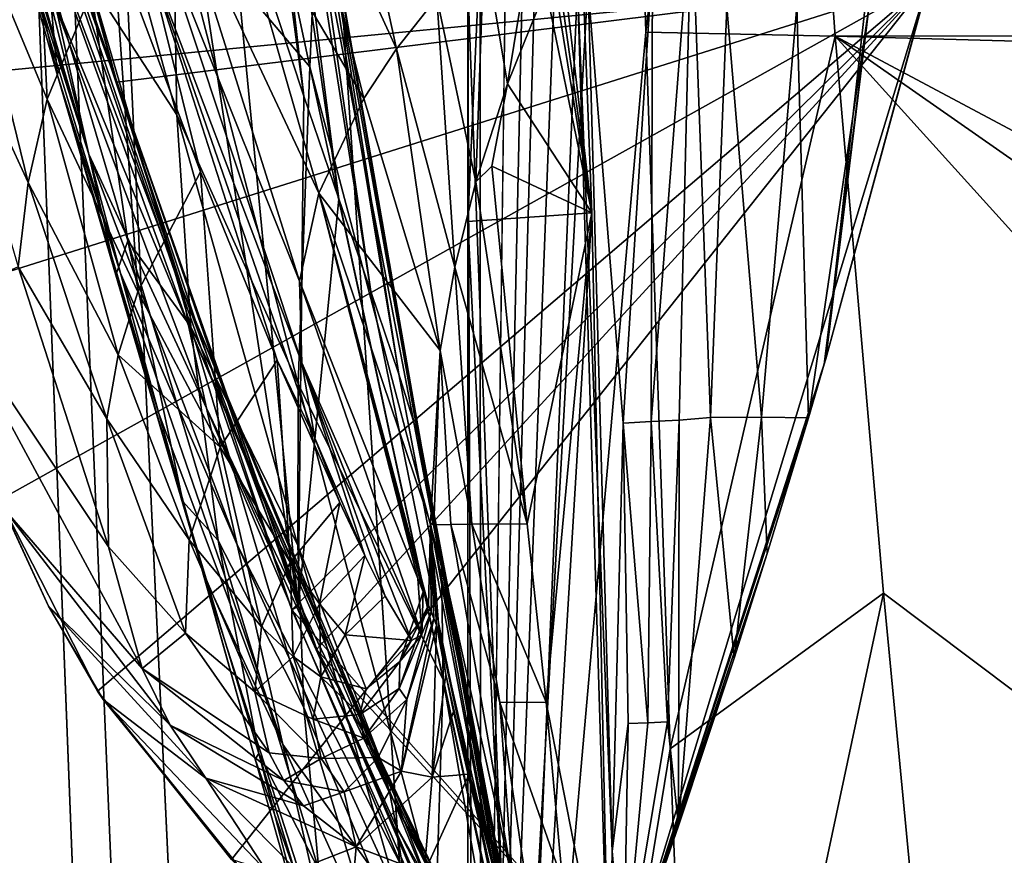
# Model space of a CAD drawing. Header units: metres. Extents: x -1004 to 0, y -808 to 0.
# Tile 5 of 127: x -976 to -922, y -681 to -635. Entities that reach past the tile are written whole.
import ezdxf

# ---------------------------------------------------------------- set-up
doc = ezdxf.new("R2010")
doc.units = ezdxf.units.M

msp = doc.modelspace()

# ---------------------------------------------------------------- linework, layer by layer
at = {"layer": 'None01'}
for points in [[(-965.20813, -744.103516, 163.059708), (-968.598267, -746.330383, 163.059708), (-998.527222, -35.401562, 163.059708)], [(-968.598267, -746.330383, 163.059708), (-970.825073, -749.720459, 163.059708), (-998.527222, -35.401562, 163.059708)], [(-998.527222, -35.401562, 163.059708), (-970.825073, -749.720459, 163.059708), (-998.527222, -789.40155, 163.059708)], [(-998.527222, -35.401562, 163.059708), (-951.527527, -65.543846, 163.059708), (-951.527527, -738.401428, 163.059708)], [(-965.20813, -744.103516, 163.059708), (-998.527222, -35.401562, 163.059708), (-951.527527, -738.401428, 163.059708)], [(-998.527222, -789.40155, 2063.059814), (-970.825073, -749.720459, 2063.059814), (-998.527222, -35.401562, 2063.059814)], [(-970.825073, -749.720459, 2063.059814), (-968.598267, -746.330383, 2063.059814), (-998.527222, -35.401562, 2063.059814)], [(-998.527222, -35.401562, 2063.059814), (-968.598267, -746.330383, 2063.059814), (-965.20813, -744.103516, 2063.059814)], [(-998.527222, -35.401562, 2063.059814), (-965.20813, -744.103516, 2063.059814), (-951.527527, -738.401428, 2063.059814)], [(-951.527527, -738.401428, 2063.059814), (-951.527527, -65.543846, 2063.059814), (-998.527222, -35.401562, 2063.059814)], [(-951.527527, -65.543846, 163.059708), (-951.527527, -397.134613, 182.490646), (-951.527527, -738.401428, 163.059708)], [(-951.527527, -738.401428, 2063.059814), (-951.527527, -431.996094, 2043.136353), (-951.527527, -65.543846, 2063.059814)], [(-951.527527, -397.134613, 182.490646), (-951.527527, -480.472168, 184.010544), (-951.527527, -738.401428, 163.059708)], [(-951.527527, -499.19046, 2041.009888), (-951.527527, -431.996094, 2043.136353), (-951.527527, -738.401428, 2063.059814)], [(-951.527527, -738.401428, 163.059708), (-951.527527, -480.472168, 184.010544), (-951.527527, -563.606934, 188.996094)], [(-951.527527, -566.275391, 2036.626343), (-951.527527, -499.19046, 2041.009888), (-951.527527, -738.401428, 2063.059814)], [(-947.795166, -563.497253, 188.988068), (-951.527527, -646.323792, 197.421463), (-951.527527, -563.606934, 188.996094)], [(-947.795166, -563.497253, 188.988068), (-944.639099, -645.840881, 197.361221), (-951.527527, -646.323792, 197.421463)], [(-951.527527, -563.606934, 188.996094), (-951.527527, -646.323792, 197.421463), (-951.527527, -738.401428, 163.059708)], [(-947.795166, -563.497253, 188.988068), (-948.576172, -612.36969, 210.92009), (-944.639099, -645.840881, 197.361221)], [(-951.527527, -738.401428, 2063.059814), (-951.527527, -633.17511, 2029.990601), (-951.527527, -566.275391, 2036.626343)], [(-960.606201, -639.366699, 1512.586548), (-966.06012, -598.879578, 1459.123901), (-964.898254, -626.368408, 1512.607178)], [(-966.06012, -598.879578, 1459.123901), (-960.606201, -639.366699, 1512.586548), (-964.514832, -604.967041, 1459.096313)], [(-960.606201, -639.366699, 1512.586548), (-958.665649, -645.067505, 1512.568237), (-964.514832, -604.967041, 1459.096313)], [(-964.514832, -604.967041, 1459.096313), (-958.665649, -645.067505, 1512.568237), (-963.091431, -610.634155, 1459.060791)], [(-971.009399, -638.565002, 662.465088), (-979.786682, -606.333435, 662.989502), (-976.28186, -623.896606, 778.500488)], [(-979.786682, -606.333435, 662.989502), (-970.989502, -638.600281, 660.474365), (-979.734436, -606.408691, 660.703369)], [(-979.786682, -606.333435, 662.989502), (-971.009399, -638.565002, 662.465088), (-970.989502, -638.600281, 660.474365)], [(-979.734436, -606.408691, 660.703369), (-970.989502, -638.600281, 660.474365), (-925.992859, -632.987915, 659.296082)], [(-967.853394, -628.805664, 1403.604004), (-966.977661, -606.508606, 1404.051758), (-960.2901, -637.743591, 1458.678223)], [(-966.977661, -606.508606, 1404.051758), (-959.903503, -629.25769, 1458.837891), (-960.2901, -637.743591, 1458.678223)], [(-956.904968, -650.217041, 1512.544556), (-961.813293, -615.869995, 1459.01709), (-963.091431, -610.634155, 1459.060791)], [(-958.665649, -645.067505, 1512.568237), (-956.904968, -650.217041, 1512.544556), (-963.091431, -610.634155, 1459.060791)], [(-969.510803, -611.337646, 1512.606567), (-972.776123, -633.345032, 1563.276367), (-960.934143, -667.659546, 1563.945313)], [(-964.898254, -626.368408, 1512.607178), (-969.510803, -611.337646, 1512.606567), (-960.934143, -667.659546, 1563.945313)], [(-948.576172, -612.36969, 210.92009), (-947.902039, -622.689697, 210.92009), (-944.639099, -645.840881, 197.361221)], [(-972.529846, -642.587585, 1122.275757), (-981.055481, -613.671997, 1065.605957), (-979.268738, -620.466675, 1122.279907)], [(-981.055481, -613.671997, 1065.605957), (-972.529846, -642.587585, 1122.275757), (-975.024536, -632.662476, 1008.72583)], [(-955.354187, -654.801208, 1512.515503), (-961.813293, -615.869995, 1459.01709), (-956.904968, -650.217041, 1512.544556)], [(-960.747253, -620.685181, 1458.965454), (-961.813293, -615.869995, 1459.01709), (-955.354187, -654.801208, 1512.515503)], [(-974.838806, -639.531982, 591.697083), (-975.979004, -616.702087, 616.049927), (-980.151245, -626.834534, 617.819153)], [(-974.838806, -639.531982, 591.697083), (-971.178833, -630.678467, 593.749207), (-975.979004, -616.702087, 616.049927)], [(-967.853394, -628.805664, 1403.604004), (-967.657471, -640.404907, 1403.328003), (-973.64679, -618.687866, 1347.94104)], [(-973.64679, -618.687866, 1347.94104), (-967.657471, -640.404907, 1403.328003), (-972.475952, -632.964539, 1347.664185)], [(-978.607605, -619.338074, 1235.355225), (-974.274475, -638.235107, 1235.203735), (-977.012878, -628.634338, 1178.83667)], [(-978.607605, -619.338074, 1235.355225), (-974.791565, -632.502075, 1291.547119), (-974.274475, -638.235107, 1235.203735)], [(-977.012878, -628.634338, 1178.83667), (-972.529846, -642.587585, 1122.275757), (-979.268738, -620.466675, 1122.279907)], [(-960.747253, -620.685181, 1458.965454), (-954.098267, -658.832458, 1512.481201), (-959.14624, -629.799683, 1467.920044)], [(-954.098267, -658.832458, 1512.481201), (-960.747253, -620.685181, 1458.965454), (-955.354187, -654.801208, 1512.515503)], [(-931.675476, -653.953125, 1606.646362), (-928.046875, -621.450256, 1606.584839), (-929.280518, -634.352417, 1608.069702)], [(-928.046875, -621.450256, 1606.584839), (-931.675476, -653.953125, 1606.646362), (-925.991577, -632.993652, 1606.497559)], [(-944.639099, -645.840881, 197.361221), (-947.902039, -622.689697, 210.92009), (-947.554993, -627.926392, 210.92009)], [(-967.326721, -650.161438, 778.19519), (-971.009399, -638.565002, 662.465088), (-976.28186, -623.896606, 778.500488)], [(-967.326721, -650.161438, 778.19519), (-976.28186, -623.896606, 778.500488), (-976.252441, -626.565918, 894.239502)], [(-955.471497, -636.744202, 285.304077), (-958.148865, -624.482788, 284.594604), (-960.820374, -625.12439, 309.453125)], [(-955.471497, -636.744202, 285.304077), (-953.249573, -633.892883, 260.392914), (-958.148865, -624.482788, 284.594604)], [(-957.290344, -639.504578, 310.319244), (-960.820374, -625.12439, 309.453125), (-965.008484, -626.472046, 359.575378)], [(-957.290344, -639.504578, 310.319244), (-955.471497, -636.744202, 285.304077), (-960.820374, -625.12439, 309.453125)], [(-925.99292, -632.988098, 619.524048), (-981.625488, -638.382324, 618.067261), (-980.178711, -626.540527, 618.105164)], [(-967.003357, -652.089233, 893.994568), (-967.326721, -650.161438, 778.19519), (-976.252441, -626.565918, 894.239502)], [(-976.252441, -626.565918, 894.239502), (-975.024536, -632.662476, 1008.72583), (-967.003357, -652.089233, 893.994568)], [(-965.008484, -626.472046, 359.575378), (-967.677307, -627.920532, 410.180298), (-959.779968, -644.749634, 360.628571)], [(-959.779968, -644.749634, 360.628571), (-957.290344, -639.504578, 310.319244), (-965.008484, -626.472046, 359.575378)], [(-960.934143, -667.659546, 1563.945313), (-960.606201, -639.366699, 1512.586548), (-964.898254, -626.368408, 1512.607178)], [(-980.151245, -626.834534, 617.819153), (-981.165466, -632.751831, 617.813843), (-975.905518, -644.156189, 590.671021)], [(-975.905518, -644.156189, 590.671021), (-974.838806, -639.531982, 591.697083), (-980.151245, -626.834534, 617.819153)], [(-960.861816, -649.630859, 411.25824), (-967.677307, -627.920532, 410.180298), (-968.919739, -629.495605, 461.192139)], [(-959.779968, -644.749634, 360.628571), (-967.677307, -627.920532, 410.180298), (-960.861816, -649.630859, 411.25824)], [(-950.612549, -630.952454, 235.594666), (-949.315674, -638.684143, 235.026352), (-947.554993, -627.926392, 210.92009)], [(-949.315674, -638.684143, 235.026352), (-947.189087, -633.401855, 210.92009), (-947.554993, -627.926392, 210.92009)], [(-947.554993, -627.926392, 210.92009), (-947.189087, -633.401855, 210.92009), (-944.639099, -645.840881, 197.361221)], [(-974.274475, -638.235107, 1235.203735), (-970.769104, -649.19342, 1178.771973), (-977.012878, -628.634338, 1178.83667)], [(-970.769104, -649.19342, 1178.771973), (-972.529846, -642.587585, 1122.275757), (-977.012878, -628.634338, 1178.83667)], [(-967.657471, -640.404907, 1403.328003), (-967.853394, -628.805664, 1403.604004), (-960.927856, -655.333496, 1458.262085)], [(-967.853394, -628.805664, 1403.604004), (-960.2901, -637.743591, 1458.678223), (-960.927856, -655.333496, 1458.262085)], [(-939.809631, -657.351685, 1867.94043), (-939.126587, -628.654358, 1868.650635), (-941.357483, -657.429688, 1920.960938)], [(-939.126587, -628.654358, 1868.650635), (-941.279907, -631.870117, 1922.515991), (-941.357483, -657.429688, 1920.960938)], [(-939.126587, -628.654358, 1868.650635), (-939.809631, -657.351685, 1867.94043), (-938.07135, -657.20752, 1814.935547)], [(-937.169983, -634.442566, 1814.920776), (-939.126587, -628.654358, 1868.650635), (-938.07135, -657.20752, 1814.935547)], [(-960.2901, -637.743591, 1458.678223), (-959.903503, -629.25769, 1458.837891), (-952.979858, -665.48053, 1512.396606)], [(-959.903503, -629.25769, 1458.837891), (-958.692566, -633.401855, 1467.920044), (-952.979858, -665.48053, 1512.396606)], [(-960.728333, -654.159302, 462.151733), (-968.919739, -629.495605, 461.192139), (-969.405701, -631.225281, 512.541016)], [(-960.728333, -654.159302, 462.151733), (-960.861816, -649.630859, 411.25824), (-968.919739, -629.495605, 461.192139)], [(-952.979858, -665.48053, 1512.396606), (-958.841003, -631.77002, 1467.920044), (-959.14624, -629.799683, 1467.920044)], [(-959.14624, -629.799683, 1467.920044), (-954.098267, -658.832458, 1512.481201), (-952.979858, -665.48053, 1512.396606)], [(-969.818359, -650.234192, 565.364502), (-971.178833, -630.678467, 593.749207), (-974.838806, -639.531982, 591.697083)], [(-966.350769, -643.578613, 568.272339), (-971.178833, -630.678467, 593.749207), (-969.818359, -650.234192, 565.364502)], [(-971.178833, -630.678467, 593.749207), (-966.350769, -643.578613, 568.272339), (-969.405701, -631.225281, 512.541016)], [(-953.249573, -633.892883, 260.392914), (-951.080811, -644.133484, 260.951233), (-950.612549, -630.952454, 235.594666)], [(-951.080811, -644.133484, 260.951233), (-949.315674, -638.684143, 235.026352), (-950.612549, -630.952454, 235.594666)], [(-969.405701, -631.225281, 512.541016), (-966.350769, -643.578613, 568.272339), (-962.091919, -654.026245, 541.598328)], [(-969.405701, -631.225281, 512.541016), (-962.091919, -654.026245, 541.598328), (-960.005554, -658.349731, 513.269653)], [(-960.005554, -658.349731, 513.269653), (-960.728333, -654.159302, 462.151733), (-969.405701, -631.225281, 512.541016)], [(-958.692566, -633.401855, 1467.920044), (-958.841003, -631.77002, 1467.920044), (-952.979858, -665.48053, 1512.396606)], [(-941.279907, -631.870117, 1922.515991), (-944.848633, -633.401611, 2014.920044), (-942.905396, -657.507629, 1973.981445)], [(-941.357483, -657.429688, 1920.960938), (-941.279907, -631.870117, 1922.515991), (-942.905396, -657.507629, 1973.981445)], [(-971.043823, -649.308167, 1291.293457), (-974.791565, -632.502075, 1291.547119), (-970.379028, -647.401733, 1347.356445)], [(-970.379028, -647.401733, 1347.356445), (-974.791565, -632.502075, 1291.547119), (-972.475952, -632.964539, 1347.664185)], [(-974.791565, -632.502075, 1291.547119), (-971.043823, -649.308167, 1291.293457), (-974.274475, -638.235107, 1235.203735)], [(-980.722229, -650.277466, 618.090942), (-981.625488, -638.382324, 618.067261), (-925.99292, -632.988098, 619.524048)], [(-981.165466, -632.751831, 617.813843), (-976.450989, -648.842896, 589.644958), (-975.905518, -644.156189, 590.671021)], [(-977.489502, -661.760071, 618.175537), (-980.722229, -650.277466, 618.090942), (-925.99292, -632.988098, 619.524048)], [(-925.99292, -632.988098, 619.524048), (-972.051208, -672.37677, 618.317993), (-977.489502, -661.760071, 618.175537)], [(-975.024536, -632.662476, 1008.72583), (-972.529846, -642.587585, 1122.275757), (-966.015442, -656.678406, 1008.65741)], [(-975.024536, -632.662476, 1008.72583), (-966.015442, -656.678406, 1008.65741), (-967.003357, -652.089233, 893.994568)], [(-961.274902, -667.873474, 1565.597046), (-973.092529, -633.759766, 1565.287598), (-925.992859, -632.987915, 1566.520996)], [(-967.657471, -640.404907, 1403.328003), (-966.879272, -652.168518, 1403.017212), (-972.475952, -632.964539, 1347.664185)], [(-972.475952, -632.964539, 1347.664185), (-966.879272, -652.168518, 1403.017212), (-970.379028, -647.401733, 1347.356445)], [(-964.62561, -681.711304, 618.512451), (-972.051208, -672.37677, 618.317993), (-925.99292, -632.988098, 619.524048)], [(-925.992859, -632.987915, 659.296082), (-970.989502, -638.600281, 660.474365), (-959.90802, -670.063599, 660.184204)], [(-942.899048, -688.625427, 619.08136), (-964.62561, -681.711304, 618.512451), (-925.99292, -632.988098, 619.524048)], [(-961.274902, -667.873474, 1565.597046), (-925.992859, -632.987915, 1566.520996), (-942.899048, -688.625427, 1566.078247)], [(-942.899048, -688.625427, 659.73877), (-925.992859, -632.987915, 659.296082), (-959.90802, -670.063599, 660.184204)], [(-951.189087, -728.401428, 2016.598511), (-948.653198, -709.406738, 2019.643311), (-951.527527, -633.17511, 2029.990601)], [(-948.653198, -709.406738, 2019.643311), (-945.439331, -633.17511, 2029.990601), (-951.527527, -633.17511, 2029.990601)], [(-951.189087, -728.401428, 2016.598511), (-951.527527, -633.17511, 2029.990601), (-951.527527, -738.401428, 2063.059814)], [(-948.653198, -709.406738, 2019.643311), (-943.677856, -690.860596, 2022.436035), (-945.439331, -633.17511, 2029.990601)], [(-943.677856, -690.860596, 2022.436035), (-943.516113, -681.258606, 2023.812134), (-945.439331, -633.17511, 2029.990601)], [(-943.516113, -681.258606, 2023.812134), (-944.848633, -633.401611, 2014.920044), (-945.439331, -633.17511, 2029.990601)], [(-925.992859, -632.987915, 1566.520996), (-931.675476, -653.953125, 1606.646362), (-942.899048, -688.625427, 1566.078247)], [(-925.99292, -632.988098, 619.524048), (-925.992859, -632.987915, 659.296082), (-942.899048, -688.625427, 619.08136)], [(-925.992859, -632.987915, 659.296082), (-942.899048, -688.625427, 659.73877), (-942.899048, -688.625427, 619.08136)], [(-925.992859, -632.987915, 1566.520996), (-925.991577, -632.993652, 1606.497559), (-931.675476, -653.953125, 1606.646362)], [(-972.776123, -633.345032, 1563.276367), (-973.092529, -633.759766, 1565.287598), (-961.274902, -667.873474, 1565.597046)], [(-960.934143, -667.659546, 1563.945313), (-972.776123, -633.345032, 1563.276367), (-961.274902, -667.873474, 1565.597046)], [(-947.189087, -633.401855, 210.92009), (-949.315674, -638.684143, 235.026352), (-944.639099, -645.840881, 197.361221)], [(-942.905396, -657.507629, 1973.981445), (-944.848633, -633.401611, 2014.920044), (-943.516113, -681.258606, 2023.812134)], [(-955.471497, -636.744202, 285.304077), (-952.248718, -648.868469, 284.458527), (-953.249573, -633.892883, 260.392914)], [(-952.248718, -648.868469, 284.458527), (-951.080811, -644.133484, 260.951233), (-953.249573, -633.892883, 260.392914)], [(-935.248352, -657.187317, 1712.220581), (-937.169983, -634.442566, 1814.920776), (-938.07135, -657.20752, 1814.935547)], [(-933.284241, -634.399109, 1712.911987), (-937.169983, -634.442566, 1814.920776), (-935.248352, -657.187317, 1712.220581)], [(-932.637024, -657.226501, 1622.876831), (-933.284241, -634.399109, 1712.911987), (-935.248352, -657.187317, 1712.220581)], [(-929.280518, -634.352417, 1608.069702), (-933.284241, -634.399109, 1712.911987), (-932.637024, -657.226501, 1622.876831)], [(-931.75885, -654.239685, 1608.008789), (-929.280518, -634.352417, 1608.069702), (-932.637024, -657.226501, 1622.876831)], [(-931.75885, -654.239685, 1608.008789), (-931.675476, -653.953125, 1606.646362), (-929.280518, -634.352417, 1608.069702)], [(-957.290344, -639.504578, 310.319244), (-953.047791, -653.476379, 308.325165), (-955.471497, -636.744202, 285.304077)], [(-953.047791, -653.476379, 308.325165), (-952.248718, -648.868469, 284.458527), (-955.471497, -636.744202, 285.304077)], [(-960.2901, -637.743591, 1458.678223), (-952.88678, -671.749207, 1512.290527), (-960.927856, -655.333496, 1458.262085)], [(-952.88678, -671.749207, 1512.290527), (-960.2901, -637.743591, 1458.678223), (-952.979858, -665.48053, 1512.396606)], [(-971.043823, -649.308167, 1291.293457), (-968.649292, -656.974182, 1235.038208), (-974.274475, -638.235107, 1235.203735)], [(-968.649292, -656.974182, 1235.038208), (-970.769104, -649.19342, 1178.771973), (-974.274475, -638.235107, 1235.203735)], [(-959.896423, -670.059692, 661.839905), (-971.009399, -638.565002, 662.465088), (-967.326721, -650.161438, 778.19519)], [(-971.009399, -638.565002, 662.465088), (-959.90802, -670.063599, 660.184204), (-970.989502, -638.600281, 660.474365)], [(-971.009399, -638.565002, 662.465088), (-959.896423, -670.059692, 661.839905), (-959.90802, -670.063599, 660.184204)], [(-949.315674, -638.684143, 235.026352), (-951.080811, -644.133484, 260.951233), (-950.188721, -643.251221, 249.253937)], [(-944.639099, -645.840881, 197.361221), (-949.315674, -638.684143, 235.026352), (-950.188721, -643.251221, 249.253937)], [(-970.897888, -653.731262, 563.910645), (-974.838806, -639.531982, 591.697083), (-975.905518, -644.156189, 590.671021)], [(-970.897888, -653.731262, 563.910645), (-969.818359, -650.234192, 565.364502), (-974.838806, -639.531982, 591.697083)], [(-958.665649, -645.067505, 1512.568237), (-960.606201, -639.366699, 1512.586548), (-960.934143, -667.659546, 1563.945313)], [(-953.047791, -653.476379, 308.325165), (-957.290344, -639.504578, 310.319244), (-959.779968, -644.749634, 360.628571)], [(-966.879272, -652.168518, 1403.017212), (-967.657471, -640.404907, 1403.328003), (-960.946777, -664.295898, 1458.005737)], [(-960.946777, -664.295898, 1458.005737), (-967.657471, -640.404907, 1403.328003), (-960.927856, -655.333496, 1458.262085)], [(-972.529846, -642.587585, 1122.275757), (-964.307617, -664.25415, 1122.27124), (-966.015442, -656.678406, 1008.65741)], [(-972.529846, -642.587585, 1122.275757), (-970.769104, -649.19342, 1178.771973), (-964.307617, -664.25415, 1122.27124)], [(-950.188721, -643.251221, 249.253937), (-951.080811, -644.133484, 260.951233), (-948.232117, -663.093506, 251.522186)], [(-944.639099, -645.840881, 197.361221), (-950.188721, -643.251221, 249.253937), (-948.232117, -663.093506, 251.522186)], [(-965.260132, -658.841492, 538.797058), (-966.350769, -643.578613, 568.272339), (-969.818359, -650.234192, 565.364502)], [(-962.091919, -654.026245, 541.598328), (-966.350769, -643.578613, 568.272339), (-965.260132, -658.841492, 538.797058)], [(-975.905518, -644.156189, 590.671021), (-976.450989, -648.842896, 589.644958), (-971.53064, -657.281921, 562.456726)], [(-971.53064, -657.281921, 562.456726), (-970.897888, -653.731262, 563.910645), (-975.905518, -644.156189, 590.671021)], [(-951.080811, -644.133484, 260.951233), (-952.248718, -648.868469, 284.458527), (-948.232117, -663.093506, 251.522186)], [(-946.612183, -700.590332, 1564.714233), (-958.665649, -645.067505, 1512.568237), (-960.934143, -667.659546, 1563.945313)], [(-954.292175, -666.131714, 399.004181), (-959.779968, -644.749634, 360.628571), (-960.861816, -649.630859, 411.25824)], [(-954.292175, -666.131714, 399.004181), (-953.998901, -666.872253, 398.88089), (-959.779968, -644.749634, 360.628571)], [(-953.998901, -666.872253, 398.88089), (-953.704407, -667.612244, 398.75766), (-959.779968, -644.749634, 360.628571)], [(-959.779968, -644.749634, 360.628571), (-953.704407, -667.612244, 398.75766), (-953.59198, -663.07251, 361.776978)], [(-953.59198, -663.07251, 361.776978), (-953.047791, -653.476379, 308.325165), (-959.779968, -644.749634, 360.628571)], [(-956.904968, -650.217041, 1512.544556), (-958.665649, -645.067505, 1512.568237), (-946.612183, -700.590332, 1564.714233)], [(-944.639099, -645.840881, 197.361221), (-948.409241, -708.203186, 206.010223), (-951.527527, -646.323792, 197.421463)], [(-944.639099, -645.840881, 197.361221), (-943.677307, -690.858948, 203.403824), (-948.409241, -708.203186, 206.010223)], [(-947.187073, -672.998535, 252.723526), (-944.639099, -645.840881, 197.361221), (-948.232117, -663.093506, 251.522186)], [(-943.677307, -690.858948, 203.403824), (-944.639099, -645.840881, 197.361221), (-947.187073, -672.998535, 252.723526)], [(-951.527527, -646.323792, 197.421463), (-948.409241, -708.203186, 206.010223), (-951.527527, -728.401428, 209.241592)], [(-951.527527, -738.401428, 163.059708), (-951.527527, -646.323792, 197.421463), (-951.527527, -728.401428, 209.241592)], [(-967.319641, -661.850159, 1347.017578), (-971.043823, -649.308167, 1291.293457), (-970.379028, -647.401733, 1347.356445)], [(-966.879272, -652.168518, 1403.017212), (-965.372192, -664.015198, 1402.671875), (-970.379028, -647.401733, 1347.356445)], [(-970.379028, -647.401733, 1347.356445), (-965.372192, -664.015198, 1402.671875), (-967.319641, -661.850159, 1347.017578)], [(-976.450989, -648.842896, 589.644958), (-980.616516, -650.692871, 617.797913), (-971.442749, -664.364319, 559.548889)], [(-976.450989, -648.842896, 589.644958), (-971.442749, -664.364319, 559.548889), (-971.53064, -657.281921, 562.456726)], [(-952.248718, -648.868469, 284.458527), (-953.047791, -653.476379, 308.325165), (-951.293823, -663.125183, 303.663177)], [(-948.232117, -663.093506, 251.522186), (-952.248718, -648.868469, 284.458527), (-951.293823, -663.125183, 303.663177)], [(-967.319641, -661.850159, 1347.017578), (-966.162231, -665.963074, 1291.016357), (-971.043823, -649.308167, 1291.293457)], [(-966.162231, -665.963074, 1291.016357), (-968.649292, -656.974182, 1235.038208), (-971.043823, -649.308167, 1291.293457)], [(-970.769104, -649.19342, 1178.771973), (-961.78363, -675.329529, 1234.858765), (-964.307617, -664.25415, 1122.27124)], [(-970.769104, -649.19342, 1178.771973), (-968.649292, -656.974182, 1235.038208), (-961.78363, -675.329529, 1234.858765)], [(-954.077576, -669.249573, 427.795532), (-960.861816, -649.630859, 411.25824), (-960.728333, -654.159302, 462.151733)], [(-954.077576, -669.249573, 427.795532), (-954.292175, -666.131714, 399.004181), (-960.861816, -649.630859, 411.25824)], [(-965.260132, -658.841492, 538.797058), (-969.818359, -650.234192, 565.364502), (-970.897888, -653.731262, 563.910645)], [(-956.806335, -675.572998, 777.866516), (-959.896423, -670.059692, 661.839905), (-967.326721, -650.161438, 778.19519)], [(-956.806335, -675.572998, 777.866516), (-967.326721, -650.161438, 778.19519), (-956.497253, -675.923035, 835.917114)], [(-967.326721, -650.161438, 778.19519), (-967.003357, -652.089233, 893.994568), (-956.497253, -675.923035, 835.917114)], [(-946.612183, -700.590332, 1564.714233), (-955.354187, -654.801208, 1512.515503), (-956.904968, -650.217041, 1512.544556)], [(-980.616516, -650.692871, 617.797913), (-969.584351, -671.12262, 556.641113), (-971.442749, -664.364319, 559.548889)], [(-980.616516, -650.692871, 617.797913), (-977.288513, -662.213074, 617.787292), (-969.584351, -671.12262, 556.641113)], [(-966.015442, -656.678406, 1008.65741), (-955.844055, -678.053772, 951.293335), (-967.003357, -652.089233, 893.994568)], [(-955.844055, -678.053772, 951.293335), (-956.177002, -676.745911, 893.730957), (-967.003357, -652.089233, 893.994568)], [(-967.003357, -652.089233, 893.994568), (-956.177002, -676.745911, 893.730957), (-956.497253, -675.923035, 835.917114)], [(-960.618042, -673.289856, 1457.717163), (-966.879272, -652.168518, 1403.017212), (-960.946777, -664.295898, 1458.005737)], [(-966.879272, -652.168518, 1403.017212), (-960.618042, -673.289856, 1457.717163), (-965.372192, -664.015198, 1402.671875)], [(-966.965515, -663.983398, 535.995789), (-970.897888, -653.731262, 563.910645), (-971.53064, -657.281921, 562.456726)], [(-966.965515, -663.983398, 535.995789), (-965.260132, -658.841492, 538.797058), (-970.897888, -653.731262, 563.910645)], [(-953.047791, -653.476379, 308.325165), (-953.59198, -663.07251, 361.776978), (-953.399231, -663.156921, 355.932312)], [(-953.047791, -653.476379, 308.325165), (-953.399231, -663.156921, 355.932312), (-952.46637, -663.141052, 329.784302)], [(-951.293823, -663.125183, 303.663177), (-953.047791, -653.476379, 308.325165), (-952.46637, -663.141052, 329.784302)], [(-961.375854, -665.22583, 511.794922), (-962.091919, -654.026245, 541.598328), (-965.260132, -658.841492, 538.797058)], [(-958.624634, -661.905945, 513.945679), (-962.091919, -654.026245, 541.598328), (-961.375854, -665.22583, 511.794922)], [(-962.091919, -654.026245, 541.598328), (-958.624634, -661.905945, 513.945679), (-960.005554, -658.349731, 513.269653)], [(-960.005554, -658.349731, 513.269653), (-957.238647, -664.849792, 499.830414), (-960.728333, -654.159302, 462.151733)], [(-957.238647, -664.849792, 499.830414), (-956.110413, -667.115112, 485.568085), (-960.728333, -654.159302, 462.151733)], [(-960.728333, -654.159302, 462.151733), (-956.110413, -667.115112, 485.568085), (-954.642029, -669.576721, 456.749329)], [(-954.642029, -669.576721, 456.749329), (-954.077576, -669.249573, 427.795532), (-960.728333, -654.159302, 462.151733)], [(-931.675476, -653.953125, 1606.646362), (-931.75885, -654.239685, 1608.008789), (-942.899048, -688.625427, 1566.078247)], [(-942.899048, -688.625427, 1566.078247), (-931.75885, -654.239685, 1608.008789), (-932.637024, -657.226501, 1622.876831)], [(-954.098267, -658.832458, 1512.481201), (-955.354187, -654.801208, 1512.515503), (-946.612183, -700.590332, 1564.714233)], [(-960.927856, -655.333496, 1458.262085), (-953.270447, -684.170044, 1512.014526), (-960.946777, -664.295898, 1458.005737)], [(-952.88678, -671.749207, 1512.290527), (-953.270447, -684.170044, 1512.014526), (-960.927856, -655.333496, 1458.262085)], [(-968.649292, -656.974182, 1235.038208), (-966.162231, -665.963074, 1291.016357), (-961.78363, -675.329529, 1234.858765)], [(-955.122192, -682.231812, 1065.581543), (-955.494446, -679.871033, 1008.583862), (-966.015442, -656.678406, 1008.65741)], [(-955.494446, -679.871033, 1008.583862), (-955.844055, -678.053772, 951.293335), (-966.015442, -656.678406, 1008.65741)], [(-966.015442, -656.678406, 1008.65741), (-964.307617, -664.25415, 1122.27124), (-955.122192, -682.231812, 1065.581543)], [(-939.841003, -679.857422, 1814.920044), (-936.753723, -670.556824, 1711.783569), (-938.07135, -657.20752, 1814.935547)], [(-938.07135, -657.20752, 1814.935547), (-939.809631, -657.351685, 1867.94043), (-939.841003, -679.857422, 1814.920044)], [(-936.753723, -670.556824, 1711.783569), (-935.248352, -657.187317, 1712.220581), (-938.07135, -657.20752, 1814.935547)], [(-936.753723, -670.556824, 1711.783569), (-934.920471, -664.736145, 1667.1698), (-935.248352, -657.187317, 1712.220581)], [(-934.920471, -664.736145, 1667.1698), (-932.637024, -657.226501, 1622.876831), (-935.248352, -657.187317, 1712.220581)], [(-971.53064, -657.281921, 562.456726), (-971.442749, -664.364319, 559.548889), (-967.170715, -669.154297, 533.19458)], [(-967.170715, -669.154297, 533.19458), (-966.965515, -663.983398, 535.995789), (-971.53064, -657.281921, 562.456726)], [(-942.633545, -674.181274, 1972.321899), (-942.905396, -657.507629, 1973.981445), (-943.516113, -681.258606, 2023.812134)], [(-941.357483, -657.429688, 1920.960938), (-942.905396, -657.507629, 1973.981445), (-941.541931, -674.131958, 1919.854614)], [(-941.541931, -674.131958, 1919.854614), (-942.905396, -657.507629, 1973.981445), (-942.633545, -674.181274, 1972.321899)], [(-932.637024, -657.226501, 1622.876831), (-934.920471, -664.736145, 1667.1698), (-942.899048, -688.625427, 1566.078247)], [(-941.357483, -657.429688, 1920.960938), (-941.541931, -674.131958, 1919.854614), (-940.450378, -674.082642, 1867.387207)], [(-939.809631, -657.351685, 1867.94043), (-941.357483, -657.429688, 1920.960938), (-940.450378, -674.082642, 1867.387207)], [(-939.809631, -657.351685, 1867.94043), (-940.450378, -674.082642, 1867.387207), (-939.841003, -679.857422, 1814.920044)], [(-962.956787, -668.807068, 509.644165), (-965.260132, -658.841492, 538.797058), (-966.965515, -663.983398, 535.995789)], [(-965.260132, -658.841492, 538.797058), (-962.956787, -668.807068, 509.644165), (-961.375854, -665.22583, 511.794922)], [(-960.005554, -658.349731, 513.269653), (-958.624634, -661.905945, 513.945679), (-957.238647, -664.849792, 499.830414)], [(-952.979858, -665.48053, 1512.396606), (-954.098267, -658.832458, 1512.481201), (-946.407166, -699.794678, 1559.246582)], [(-946.407166, -699.794678, 1559.246582), (-954.098267, -658.832458, 1512.481201), (-946.612183, -700.590332, 1564.714233)], [(-977.288513, -662.213074, 617.787292), (-977.489502, -661.760071, 618.175537), (-974.777161, -667.665649, 617.781982)], [(-977.489502, -661.760071, 618.175537), (-972.051208, -672.37677, 618.317993), (-974.777161, -667.665649, 617.781982)], [(-966.162231, -665.963074, 1291.016357), (-967.319641, -661.850159, 1347.017578), (-963.306763, -676.157349, 1346.647705)], [(-963.306763, -676.157349, 1346.647705), (-967.319641, -661.850159, 1347.017578), (-963.103943, -675.841675, 1402.291626)], [(-967.319641, -661.850159, 1347.017578), (-965.372192, -664.015198, 1402.671875), (-963.103943, -675.841675, 1402.291626)], [(-959.738037, -667.538452, 498.041168), (-958.624634, -661.905945, 513.945679), (-961.375854, -665.22583, 511.794922)], [(-957.238647, -664.849792, 499.830414), (-958.624634, -661.905945, 513.945679), (-959.738037, -667.538452, 498.041168)], [(-977.288513, -662.213074, 617.787292), (-968.019592, -674.271118, 555.187195), (-969.584351, -671.12262, 556.641113)], [(-977.288513, -662.213074, 617.787292), (-974.777161, -667.665649, 617.781982), (-968.019592, -674.271118, 555.187195)], [(-953.704407, -667.612244, 398.75766), (-953.556702, -667.982056, 398.696106), (-953.59198, -663.07251, 361.776978)], [(-953.59198, -663.07251, 361.776978), (-953.556702, -667.982056, 398.696106), (-953.408691, -668.351807, 398.634521)], [(-953.408691, -668.351807, 398.634521), (-953.260315, -668.721375, 398.572998), (-953.59198, -663.07251, 361.776978)], [(-953.260315, -668.721375, 398.572998), (-953.111694, -669.09082, 398.511475), (-953.59198, -663.07251, 361.776978)], [(-953.59198, -663.07251, 361.776978), (-949.596497, -682.852905, 357.744537), (-953.399231, -663.156921, 355.932312)], [(-949.596497, -682.852905, 357.744537), (-953.59198, -663.07251, 361.776978), (-949.964111, -682.841614, 383.739746)], [(-953.59198, -663.07251, 361.776978), (-953.111694, -669.09082, 398.511475), (-949.964111, -682.841614, 383.739746)], [(-952.46637, -663.141052, 329.784302), (-953.399231, -663.156921, 355.932312), (-949.044067, -682.864197, 331.766052)], [(-953.399231, -663.156921, 355.932312), (-949.596497, -682.852905, 357.744537), (-949.044067, -682.864197, 331.766052)], [(-949.753967, -673.005188, 304.715729), (-951.293823, -663.125183, 303.663177), (-952.46637, -663.141052, 329.784302)], [(-952.46637, -663.141052, 329.784302), (-949.044067, -682.864197, 331.766052), (-949.753967, -673.005188, 304.715729)], [(-948.232117, -663.093506, 251.522186), (-951.293823, -663.125183, 303.663177), (-947.187073, -672.998535, 252.723526)], [(-947.187073, -672.998535, 252.723526), (-951.293823, -663.125183, 303.663177), (-949.753967, -673.005188, 304.715729)], [(-963.337463, -672.411438, 507.493408), (-966.965515, -663.983398, 535.995789), (-967.170715, -669.154297, 533.19458)], [(-963.337463, -672.411438, 507.493408), (-962.956787, -668.807068, 509.644165), (-966.965515, -663.983398, 535.995789)], [(-963.103943, -675.841675, 1402.291626), (-965.372192, -664.015198, 1402.671875), (-959.78009, -682.287231, 1457.396484)], [(-965.372192, -664.015198, 1402.671875), (-960.618042, -673.289856, 1457.717163), (-959.78009, -682.287231, 1457.396484)], [(-964.307617, -664.25415, 1122.27124), (-954.717285, -685.191345, 1122.266479), (-955.122192, -682.231812, 1065.581543)], [(-964.307617, -664.25415, 1122.27124), (-961.78363, -675.329529, 1234.858765), (-954.717285, -685.191345, 1122.266479)], [(-953.270447, -684.170044, 1512.014526), (-953.534363, -690.252319, 1511.844482), (-960.946777, -664.295898, 1458.005737)], [(-960.946777, -664.295898, 1458.005737), (-953.534363, -690.252319, 1511.844482), (-960.618042, -673.289856, 1457.717163)], [(-971.442749, -664.364319, 559.548889), (-969.584351, -671.12262, 556.641113), (-967.170715, -669.154297, 533.19458)], [(-958.326172, -669.251099, 484.151367), (-957.238647, -664.849792, 499.830414), (-959.738037, -667.538452, 498.041168)], [(-958.326172, -669.251099, 484.151367), (-956.110413, -667.115112, 485.568085), (-957.238647, -664.849792, 499.830414)], [(-934.920471, -664.736145, 1667.1698), (-936.753723, -670.556824, 1711.783569), (-942.899048, -688.625427, 1566.078247)], [(-962.956787, -668.807068, 509.644165), (-961.213379, -670.45575, 496.251923), (-961.375854, -665.22583, 511.794922)], [(-961.375854, -665.22583, 511.794922), (-961.213379, -670.45575, 496.251923), (-959.738037, -667.538452, 498.041168)], [(-952.88678, -671.749207, 1512.290527), (-952.979858, -665.48053, 1512.396606), (-946.677368, -700.730286, 1553.473877)], [(-946.677368, -700.730286, 1553.473877), (-952.979858, -665.48053, 1512.396606), (-946.407166, -699.794678, 1559.246582)], [(-961.78363, -675.329529, 1234.858765), (-966.162231, -665.963074, 1291.016357), (-958.381897, -690.17627, 1346.246948)], [(-958.381897, -690.17627, 1346.246948), (-966.162231, -665.963074, 1291.016357), (-963.306763, -676.157349, 1346.647705)], [(-953.998901, -666.872253, 398.88089), (-954.292175, -666.131714, 399.004181), (-954.077576, -669.249573, 427.795532)], [(-953.704407, -667.612244, 398.75766), (-953.998901, -666.872253, 398.88089), (-955.293823, -670.727905, 427.716797)], [(-955.293823, -670.727905, 427.716797), (-953.998901, -666.872253, 398.88089), (-954.077576, -669.249573, 427.795532)], [(-961.213379, -670.45575, 496.251923), (-959.664063, -671.583069, 482.73465), (-959.738037, -667.538452, 498.041168)], [(-959.738037, -667.538452, 498.041168), (-959.664063, -671.583069, 482.73465), (-958.326172, -669.251099, 484.151367)], [(-954.642029, -669.576721, 456.749329), (-956.110413, -667.115112, 485.568085), (-958.326172, -669.251099, 484.151367)], [(-972.051208, -672.37677, 618.317993), (-971.733337, -672.839966, 617.776672), (-974.777161, -667.665649, 617.781982)], [(-971.733337, -672.839966, 617.776672), (-966.05542, -677.210876, 553.733276), (-974.777161, -667.665649, 617.781982)], [(-974.777161, -667.665649, 617.781982), (-966.05542, -677.210876, 553.733276), (-968.019592, -674.271118, 555.187195)], [(-960.934143, -667.659546, 1563.945313), (-961.274902, -667.873474, 1565.597046), (-946.693665, -700.899658, 1565.978882)], [(-946.693665, -700.899658, 1565.978882), (-961.274902, -667.873474, 1565.597046), (-942.899048, -688.625427, 1566.078247)], [(-946.612183, -700.590332, 1564.714233), (-960.934143, -667.659546, 1563.945313), (-946.693665, -700.899658, 1565.978882)], [(-955.321289, -672.228699, 427.638123), (-953.556702, -667.982056, 398.696106), (-953.704407, -667.612244, 398.75766)], [(-955.321289, -672.228699, 427.638123), (-953.704407, -667.612244, 398.75766), (-955.293823, -670.727905, 427.716797)], [(-954.908691, -672.840271, 427.598785), (-953.556702, -667.982056, 398.696106), (-955.321289, -672.228699, 427.638123)], [(-953.408691, -668.351807, 398.634521), (-953.556702, -667.982056, 398.696106), (-954.908691, -672.840271, 427.598785)], [(-953.260315, -668.721375, 398.572998), (-953.408691, -668.351807, 398.634521), (-955.206787, -676.816101, 452.971344)], [(-955.206787, -676.816101, 452.971344), (-953.408691, -668.351807, 398.634521), (-954.908691, -672.840271, 427.598785)], [(-967.170715, -669.154297, 533.19458), (-969.584351, -671.12262, 556.641113), (-962.53772, -675.799683, 505.342682)], [(-962.53772, -675.799683, 505.342682), (-963.337463, -672.411438, 507.493408), (-967.170715, -669.154297, 533.19458)], [(-961.213379, -670.45575, 496.251923), (-962.956787, -668.807068, 509.644165), (-963.337463, -672.411438, 507.493408)], [(-953.49292, -677.1474, 452.341736), (-953.260315, -668.721375, 398.572998), (-955.206787, -676.816101, 452.971344)], [(-953.49292, -677.1474, 452.341736), (-952.737427, -671.455017, 413.781647), (-953.260315, -668.721375, 398.572998)], [(-952.737427, -671.455017, 413.781647), (-953.111694, -669.09082, 398.511475), (-953.260315, -668.721375, 398.572998)], [(-949.964111, -682.841614, 383.739746), (-953.111694, -669.09082, 398.511475), (-950.146667, -682.830322, 409.74765)], [(-953.111694, -669.09082, 398.511475), (-952.737427, -671.455017, 413.781647), (-950.146667, -682.830322, 409.74765)], [(-959.664063, -671.583069, 482.73465), (-957.149719, -672.254456, 455.489929), (-958.326172, -669.251099, 484.151367)], [(-957.149719, -672.254456, 455.489929), (-954.642029, -669.576721, 456.749329), (-958.326172, -669.251099, 484.151367)], [(-954.642029, -669.576721, 456.749329), (-957.149719, -672.254456, 455.489929), (-955.293823, -670.727905, 427.716797)], [(-954.077576, -669.249573, 427.795532), (-954.642029, -669.576721, 456.749329), (-955.293823, -670.727905, 427.716797)], [(-959.896423, -670.059692, 661.839905), (-946.632263, -700.666199, 659.836548), (-959.90802, -670.063599, 660.184204)], [(-946.632263, -700.666199, 659.836548), (-942.899048, -688.625427, 659.73877), (-959.90802, -670.063599, 660.184204)], [(-946.624451, -700.636597, 661.125916), (-959.896423, -670.059692, 661.839905), (-956.806335, -675.572998, 777.866516)], [(-959.896423, -670.059692, 661.839905), (-946.624451, -700.636597, 661.125916), (-946.632263, -700.666199, 659.836548)], [(-960.101746, -673.932373, 481.317932), (-961.213379, -670.45575, 496.251923), (-963.337463, -672.411438, 507.493408)], [(-959.664063, -671.583069, 482.73465), (-961.213379, -670.45575, 496.251923), (-960.101746, -673.932373, 481.317932)], [(-955.293823, -670.727905, 427.716797), (-957.149719, -672.254456, 455.489929), (-957.510681, -673.670105, 454.86026)], [(-955.293823, -670.727905, 427.716797), (-957.510681, -673.670105, 454.86026), (-955.321289, -672.228699, 427.638123)], [(-942.899048, -688.625427, 1566.078247), (-936.753723, -670.556824, 1711.783569), (-939.841003, -679.857422, 1814.920044)], [(-969.584351, -671.12262, 556.641113), (-961.714111, -677.340027, 504.267303), (-962.53772, -675.799683, 505.342682)], [(-969.584351, -671.12262, 556.641113), (-968.019592, -674.271118, 555.187195), (-961.714111, -677.340027, 504.267303)], [(-957.510681, -673.670105, 454.86026), (-959.664063, -671.583069, 482.73465), (-960.101746, -673.932373, 481.317932)], [(-957.149719, -672.254456, 455.489929), (-959.664063, -671.583069, 482.73465), (-957.510681, -673.670105, 454.86026)], [(-952.325378, -673.507446, 427.480957), (-952.737427, -671.455017, 413.781647), (-953.49292, -677.1474, 452.341736)], [(-953.270447, -684.170044, 1512.014526), (-952.88678, -671.749207, 1512.290527), (-947.374695, -703.647888, 1548.794556)], [(-947.374695, -703.647888, 1548.794556), (-952.88678, -671.749207, 1512.290527), (-946.677368, -700.730286, 1553.473877)], [(-950.146667, -682.830322, 409.74765), (-952.737427, -671.455017, 413.781647), (-952.325378, -673.507446, 427.480957)], [(-964.62561, -681.711304, 618.512451), (-964.173157, -682.148071, 617.766052), (-972.051208, -672.37677, 618.317993)], [(-964.173157, -682.148071, 617.766052), (-971.733337, -672.839966, 617.776672), (-972.051208, -672.37677, 618.317993)], [(-960.101746, -673.932373, 481.317932), (-963.337463, -672.411438, 507.493408), (-959.654053, -676.119507, 479.901245)], [(-963.337463, -672.411438, 507.493408), (-962.53772, -675.799683, 505.342682), (-959.654053, -676.119507, 479.901245)], [(-957.510681, -673.670105, 454.86026), (-957.28125, -674.977661, 454.230621), (-955.321289, -672.228699, 427.638123)], [(-957.28125, -674.977661, 454.230621), (-954.908691, -672.840271, 427.598785), (-955.321289, -672.228699, 427.638123)], [(-971.733337, -672.839966, 617.776672), (-964.173157, -682.148071, 617.766052), (-962.65033, -682.397217, 581.436523)], [(-971.733337, -672.839966, 617.776672), (-962.65033, -682.397217, 581.436523), (-966.05542, -677.210876, 553.733276)], [(-956.494751, -676.061768, 453.600983), (-954.908691, -672.840271, 427.598785), (-957.28125, -674.977661, 454.230621)], [(-956.494751, -676.061768, 453.600983), (-955.206787, -676.816101, 452.971344), (-954.908691, -672.840271, 427.598785)], [(-946.282654, -682.898132, 253.970428), (-947.187073, -672.998535, 252.723526), (-949.753967, -673.005188, 304.715729)], [(-949.044067, -682.864197, 331.766052), (-948.307312, -682.875488, 305.808197), (-949.753967, -673.005188, 304.715729)], [(-949.753967, -673.005188, 304.715729), (-948.307312, -682.875488, 305.808197), (-946.282654, -682.898132, 253.970428)], [(-946.282654, -682.898132, 253.970428), (-943.677307, -690.858948, 203.403824), (-947.187073, -672.998535, 252.723526)], [(-959.78009, -682.287231, 1457.396484), (-960.618042, -673.289856, 1457.717163), (-953.710083, -696.228516, 1511.653198)], [(-960.618042, -673.289856, 1457.717163), (-953.534363, -690.252319, 1511.844482), (-953.710083, -696.228516, 1511.653198)], [(-951.446167, -676.979736, 451.712158), (-952.325378, -673.507446, 427.480957), (-953.49292, -677.1474, 452.341736)], [(-950.146667, -682.830322, 409.74765), (-952.325378, -673.507446, 427.480957), (-950.143921, -682.819031, 435.764252)], [(-952.325378, -673.507446, 427.480957), (-951.446167, -676.979736, 451.712158), (-950.143921, -682.819031, 435.764252)], [(-957.510681, -673.670105, 454.86026), (-960.101746, -673.932373, 481.317932), (-957.28125, -674.977661, 454.230621)], [(-960.101746, -673.932373, 481.317932), (-959.654053, -676.119507, 479.901245), (-957.28125, -674.977661, 454.230621)], [(-939.841003, -679.857422, 1814.920044), (-940.450378, -674.082642, 1867.387207), (-942.899048, -688.625427, 1970.921509)], [(-940.450378, -674.082642, 1867.387207), (-941.541931, -674.131958, 1919.854614), (-942.899048, -688.625427, 1970.921509)], [(-942.899048, -688.625427, 1970.921509), (-941.541931, -674.131958, 1919.854614), (-942.633545, -674.181274, 1972.321899)], [(-966.05542, -677.210876, 553.733276), (-960.624146, -678.741211, 503.191956), (-968.019592, -674.271118, 555.187195)], [(-968.019592, -674.271118, 555.187195), (-960.624146, -678.741211, 503.191956), (-961.714111, -677.340027, 504.267303)], [(-942.899048, -688.625427, 1970.921509), (-942.633545, -674.181274, 1972.321899), (-943.516113, -681.258606, 2023.812134)], [(-959.654053, -676.119507, 479.901245), (-956.494751, -676.061768, 453.600983), (-957.28125, -674.977661, 454.230621)], [(-954.717285, -685.191345, 1122.266479), (-961.78363, -675.329529, 1234.858765), (-953.773865, -693.090149, 1234.665405)], [(-953.773865, -693.090149, 1234.665405), (-961.78363, -675.329529, 1234.858765), (-958.381897, -690.17627, 1346.246948)], [(-951.026428, -687.841797, 777.69342), (-946.624451, -700.636597, 661.125916), (-956.806335, -675.572998, 777.866516)], [(-956.806335, -675.572998, 777.866516), (-956.497253, -675.923035, 835.917114), (-951.026428, -687.841797, 777.69342)], [(-963.103943, -675.841675, 1402.291626), (-960.084595, -687.540466, 1401.876831), (-963.306763, -676.157349, 1346.647705)], [(-960.084595, -687.540466, 1401.876831), (-958.381897, -690.17627, 1346.246948), (-963.306763, -676.157349, 1346.647705)], [(-959.78009, -682.287231, 1457.396484), (-958.404602, -691.234192, 1457.043457), (-963.103943, -675.841675, 1402.291626)], [(-958.404602, -691.234192, 1457.043457), (-960.084595, -687.540466, 1401.876831), (-963.103943, -675.841675, 1402.291626)], [(-962.53772, -675.799683, 505.342682), (-961.714111, -677.340027, 504.267303), (-959.654053, -676.119507, 479.901245)], [(-961.714111, -677.340027, 504.267303), (-958.370911, -677.971558, 478.484558), (-959.654053, -676.119507, 479.901245)], [(-958.370911, -677.971558, 478.484558), (-956.494751, -676.061768, 453.600983), (-959.654053, -676.119507, 479.901245)], [(-955.206787, -676.816101, 452.971344), (-956.494751, -676.061768, 453.600983), (-958.370911, -677.971558, 478.484558)], [(-956.177002, -676.745911, 893.730957), (-950.595398, -688.04541, 835.744507), (-956.497253, -675.923035, 835.917114)], [(-956.497253, -675.923035, 835.917114), (-950.595398, -688.04541, 835.744507), (-951.026428, -687.841797, 777.69342)], [(-957.708008, -681.023315, 501.041229), (-955.206787, -676.816101, 452.971344), (-958.370911, -677.971558, 478.484558)], [(-953.49292, -677.1474, 452.341736), (-955.206787, -676.816101, 452.971344), (-957.708008, -681.023315, 501.041229)], [(-950.595398, -688.04541, 835.744507), (-956.177002, -676.745911, 893.730957), (-950.236023, -688.641968, 893.592224)], [(-950.236023, -688.641968, 893.592224), (-956.177002, -676.745911, 893.730957), (-955.844055, -678.053772, 951.293335)], [(-961.022766, -682.310059, 550.8255), (-957.708008, -681.023315, 501.041229), (-966.05542, -677.210876, 553.733276)], [(-957.708008, -681.023315, 501.041229), (-960.624146, -678.741211, 503.191956), (-966.05542, -677.210876, 553.733276)], [(-962.65033, -682.397217, 581.436523), (-961.022766, -682.310059, 550.8255), (-966.05542, -677.210876, 553.733276)], [(-960.624146, -678.741211, 503.191956), (-958.370911, -677.971558, 478.484558), (-961.714111, -677.340027, 504.267303)], [(-953.940308, -682.45929, 498.890533), (-953.49292, -677.1474, 452.341736), (-957.708008, -681.023315, 501.041229)], [(-949.507141, -682.897644, 496.739838), (-951.446167, -676.979736, 451.712158), (-953.940308, -682.45929, 498.890533)], [(-951.446167, -676.979736, 451.712158), (-953.49292, -677.1474, 452.341736), (-953.940308, -682.45929, 498.890533)], [(-950.143921, -682.819031, 435.764252), (-951.446167, -676.979736, 451.712158), (-949.955383, -682.807739, 461.785583)], [(-949.955383, -682.807739, 461.785583), (-951.446167, -676.979736, 451.712158), (-949.644409, -682.796448, 487.807983)], [(-951.446167, -676.979736, 451.712158), (-949.507141, -682.897644, 496.739838), (-949.644409, -682.796448, 487.807983)], [(-960.624146, -678.741211, 503.191956), (-957.708008, -681.023315, 501.041229), (-958.370911, -677.971558, 478.484558)], [(-950.236023, -688.641968, 893.592224), (-955.844055, -678.053772, 951.293335), (-949.947083, -689.641479, 951.20459)], [(-955.844055, -678.053772, 951.293335), (-955.494446, -679.871033, 1008.583862), (-949.947083, -689.641479, 951.20459)], [(-949.72522, -691.064026, 1008.545166), (-955.494446, -679.871033, 1008.583862), (-955.122192, -682.231812, 1065.581543)], [(-949.947083, -689.641479, 951.20459), (-955.494446, -679.871033, 1008.583862), (-949.72522, -691.064026, 1008.545166)], [(-939.841003, -679.857422, 1814.920044), (-942.899048, -688.625427, 1970.921509), (-942.899048, -688.625427, 1566.078247)], [(-958.010803, -684.398804, 549.371582), (-957.708008, -681.023315, 501.041229), (-961.022766, -682.310059, 550.8255)], [(-953.940308, -682.45929, 498.890533), (-957.708008, -681.023315, 501.041229), (-958.010803, -684.398804, 549.371582)], [(-943.677856, -690.860596, 2022.436035), (-942.899048, -688.625427, 1970.921509), (-943.516113, -681.258606, 2023.812134)]]:
    msp.add_3dface(points, dxfattribs=at)
at = {"layer": 'None012349'}
for points in [[(-994.037292, -794.032166, 90), (-994.037292, -10, 90), (-787.024658, -763.271118, 90)], [(-787.024658, -763.271118, 90), (-994.037292, -10, 90), (-533.424561, -638.481384, 90)], [(-994.037292, -10, 90), (-526.238708, -632.856445, 90), (-533.424561, -638.481384, 90)], [(-987.575928, -783.110596, 163.059708), (-950.935486, -64.630676, 163.059708), (-987.575928, -20.921553, 163.059708)], [(-950.816833, -739.955444, 163.059708), (-950.935486, -64.630676, 163.059708), (-987.575928, -783.110596, 163.059708)], [(-950.816833, -739.955444, 163.059708), (-945.399719, -317.682434, 138.228424), (-950.935486, -64.630676, 163.059708)], [(-945.11731, -476.790039, 137.039215), (-945.399719, -317.682434, 138.228424), (-950.816833, -739.955444, 163.059708)], [(-944.539368, -516.561584, 136.817154), (-945.11731, -476.790039, 137.039215), (-950.816833, -739.955444, 163.059708)], [(-944.539368, -516.561584, 136.817154), (-950.816833, -739.955444, 163.059708), (-943.768188, -556.327515, 136.619583)], [(-950.816833, -739.955444, 163.059708), (-942.807312, -596.085693, 136.443222), (-943.768188, -556.327515, 136.619583)], [(-941.654846, -635.833496, 136.283859), (-935.072998, -581.77356, 109.868164), (-942.807312, -596.085693, 136.443222)], [(-931.152954, -636.047485, 108.920807), (-935.072998, -581.77356, 109.868164), (-941.654846, -635.833496, 136.283859)], [(-548.091431, -624.124634, 109.128922), (-935.072998, -581.77356, 109.868164), (-557.370667, -635.821777, 108.924751)], [(-935.072998, -581.77356, 109.868164), (-931.152954, -636.047485, 108.920807), (-557.370667, -635.821777, 108.924751)], [(-950.816833, -739.955444, 163.059708), (-941.654846, -635.833496, 136.283859), (-942.807312, -596.085693, 136.443222)], [(-940.308228, -675.569214, 136.137054), (-941.654846, -635.833496, 136.283859), (-950.816833, -739.955444, 163.059708)], [(-931.152954, -636.047485, 108.920807), (-941.654846, -635.833496, 136.283859), (-940.308228, -675.569214, 136.137054)], [(-557.370667, -635.821777, 108.924751), (-931.152954, -636.047485, 108.920807), (-562.60083, -646.210693, 108.743408)], [(-928.482971, -666.937317, 108.381622), (-931.152954, -636.047485, 108.920807), (-940.308228, -675.569214, 136.137054)], [(-931.152954, -636.047485, 108.920807), (-748.201965, -733.557373, 107.218765), (-562.60083, -646.210693, 108.743408)], [(-928.482971, -666.937317, 108.381622), (-849.600403, -726.277222, 107.345848), (-931.152954, -636.047485, 108.920807)], [(-849.600403, -726.277222, 107.345848), (-796.074463, -730.439575, 107.273193), (-931.152954, -636.047485, 108.920807)], [(-931.152954, -636.047485, 108.920807), (-796.074463, -730.439575, 107.273193), (-748.201965, -733.557373, 107.218765)], [(-928.482971, -666.937317, 108.381622), (-940.308228, -675.569214, 136.137054), (-938.7677, -715.296021, 135.99823)], [(-926.304443, -689.748474, 107.983452), (-928.482971, -666.937317, 108.381622), (-938.7677, -715.296021, 135.99823)], [(-928.482971, -666.937317, 108.381622), (-926.304443, -689.748474, 107.983452), (-849.600403, -726.277222, 107.345848)], [(-938.7677, -715.296021, 135.99823), (-940.308228, -675.569214, 136.137054), (-950.816833, -739.955444, 163.059708)]]:
    msp.add_3dface(points, dxfattribs=at)

doc.saveas('drawing.dxf')
